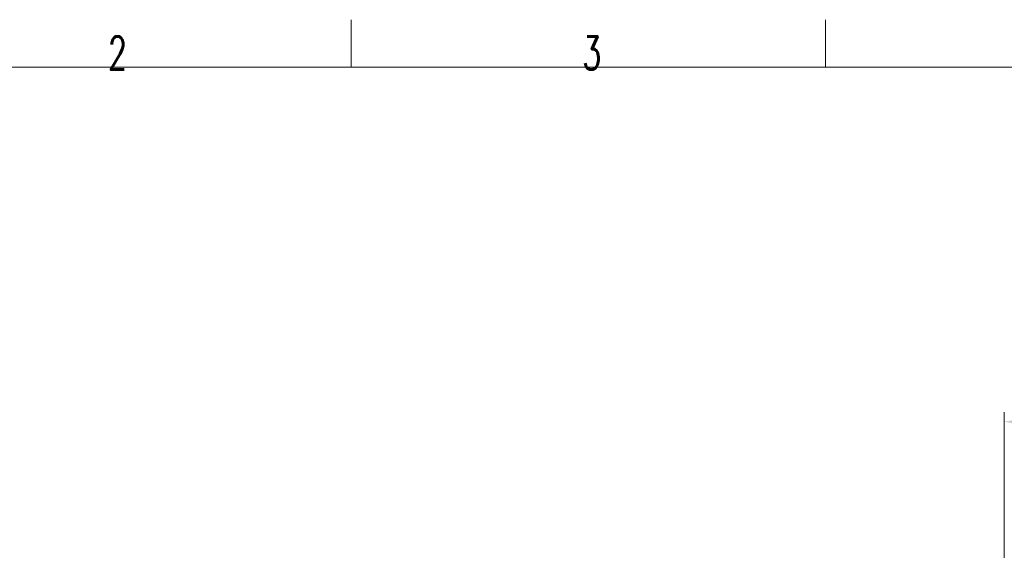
# Model space of a CAD drawing. Header units: inches. Extents: x 0 to 23760, y -13 to 16800.
# Tile 115 of 209: x 2482 to 6634, y 14562 to 16800. Entities that reach past the tile are written whole.
import ezdxf

# ---------------------------------------------------------------- set-up
doc = ezdxf.new("R2010")
doc.units = ezdxf.units.IN
doc.layers.add('210', color=7, linetype='Continuous', true_color=0xffffff)
doc.layers.add('254', color=7, linetype='Continuous', true_color=0xffffff)
doc.styles.add('latin_extended', font='simplex.shx')
doc.dimstyles.get("Standard").update_dxf_attribs({"dimtxt": 0.18, "dimasz": 0.18, "dimexe": 0.18, "dimexo": 0.0625, "dimgap": 0.09, "dimtad": 0, "dimtih": 1, "dimtoh": 1, "dimdec": 4, "dimzin": 0, "dimdsep": 46, "dimtxsty": 'Standard', "dimcen": 0.09, "dimadec": 0, "dimazin": 0, "dimtfac": 1, "dimtdec": 4, "dimtofl": 0, "dimtmove": 0, "dimatfit": 3, "dimfxl": 1, "dimtolj": 1, "dimtzin": 0, "dimarcsym": 0})

# ---------------------------------------------------------------- blocks, each defined once
blk = doc.blocks.new('_U2')
at = {"layer": '254', "color": 3, "linetype": 'Continuous', "lineweight": 13, "transparency": 16777216}
for p, q in [((6632.8, 12012.1), (6632.8, 15144.7)), ((7269.7, 14744.7), (7269.7, 15144.7)), ((6772.8, 15104.7), (7129.7, 15104.7))]:
    blk.add_line(p, q, dxfattribs=at)
at = {"layer": '254', "color": 3, "transparency": 16777216}
for points in [[(6772.8, 15128), (6772.8, 15081.3), (6632.8, 15104.7)], [(7129.7, 15081.3), (7129.7, 15128), (7269.7, 15104.7)]]:
    blk.add_solid(points, dxfattribs=at)
at = {"layer": 'Defpoints', "color": 0, "transparency": 16777216}
for p in [(7269.7, 15104.7), (7269.7, 14704.7), (6632.8, 11972.1)]:
    blk.add_point(p, dxfattribs=at)
at = {"layer": '254', "color": 2, "lineweight": 13, "transparency": 16777216, "insert": (6771.3, 15314.7), "char_height": 140, "attachment_point": 1, "style": 'latin_extended'}
blk.add_mtext('\\A1;637', dxfattribs=at)

msp = doc.modelspace()

# ---------------------------------------------------------------- linework, layer by layer
at = {"layer": '210', "color": 7, "linetype": 'Continuous', "lineweight": 18}
for p, q in [((3880, 16600), (3880, 16800)), ((5880, 16600), (5880, 16800)), ((200, 16600), (23560, 16600))]:
    msp.add_line(p, q, dxfattribs=at)

# ---------------------------------------------------------------- texts
at = {"layer": '210', "color": 211, "linetype": 'Continuous', "lineweight": 18, "char_height": 140, "attachment_point": 7, "line_spacing_factor": 0.963855, "style": 'latin_extended'}
for s, insert in [('\\W0.6563;2', (2855.328, 16589.303)), ('\\W0.6563;3', (4855.328, 16589.303))]:
    msp.add_mtext(s, dxfattribs=dict(at, insert=insert))

# ---------------------------------------------------------------- dimensions: what is measured, and where the dimension line sits
at = {"layer": '254', "color": 2, "linetype": 'Continuous', "lineweight": 13}
dim = msp.add_linear_dim(base=(7269.701, 15104.665), p1=(6632.808, 11972.144), p2=(7269.701, 14704.665), dimstyle='Standard', override={"dimscale": 40, "dimtxt": 3.5, "dimasz": 3.5, "dimexe": 1, "dimexo": 1, "dimgap": 1.75, "dimtad": 1, "dimtih": 1, "dimtoh": 0, "dimdec": 0, "dimlfac": 1, "dimzin": 8, "dimdsep": 46, "dimlunit": 2, "dimtxsty": 'latin_extended', "dimsah": 1, "dimse1": 0, "dimse2": 0, "dimsd1": 0, "dimsd2": 0, "dimclrd": 3, "dimclre": 3, "dimclrt": 2, "dimtol": 0, "dimtm": -0.1, "dimtfac": 0.714286, "dimtdec": 3, "dimtofl": 1, "dimtmove": 0, "dimtzin": 8, "dimlwd": 13, "dimlwe": 13}, dxfattribs=at)
dim.commit()
dim.dimension.update_dxf_attribs({"geometry": '_U2', "text_midpoint": (6951.254, 15104.665), "dimtype": 160})

doc.saveas('drawing.dxf')
